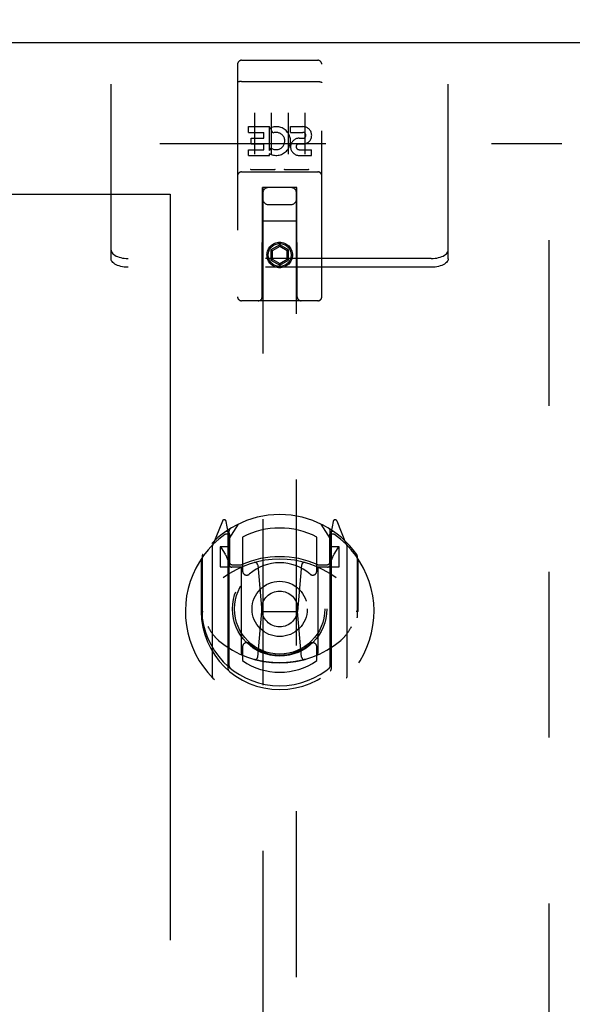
# Model space of a CAD drawing. Header units: inches. Extents: x 0 to 224, y 0 to 145.
# Tile 55 of 125: x 138.39 to 142.49, y 76.37 to 83.67. Entities that reach past the tile are written whole.
import ezdxf

# ---------------------------------------------------------------- set-up
doc = ezdxf.new("R2010")
doc.units = ezdxf.units.IN
doc.header["$LTSCALE"] = 12.302632
doc.header["$MEASUREMENT"] = 0
doc.linetypes.add('HIDDEN', pattern=[0.2, 0.1, -0.1])
doc.linetypes.add('PHANTOM', pattern=[0.8, 0.45, -0.05, 0.1, -0.05, 0.1, -0.05])
doc.layers.get('0').update_dxf_attribs({"linetype": 'CONTINUOUS'})
for name, color, linetype in [('02___PRT_ALL_AXES', 7, 'CONTINUOUS'), ('AVAILABLE_DOOR_SPACES', 7, 'CONTINUOUS'), ('DEFAULT_2', 8, 'HIDDEN')]:
    doc.layers.add(name, color=color, linetype=linetype)

msp = doc.modelspace()

# ---------------------------------------------------------------- linework, layer by layer
at = {"color": 3, "linetype": 'Continuous'}
msp.add_line((106.1978, 83.5042), (143.1353, 83.5042), dxfattribs=at)
at = {"layer": '02___PRT_ALL_AXES', "color": 8, "linetype": 'HIDDEN'}
for p, q in [((140.0403, 83.3717), (140.6053, 83.3717)), ((140.0909, 82.879), (140.2471, 82.879)), ((140.0909, 82.8365), (140.0909, 82.879)), ((140.2471, 82.7014), (140.2471, 82.879)), ((140.2714, 82.8309), (140.2545, 82.87)), ((140.4033, 82.879), (140.4957, 82.879)), ((140.4033, 82.8365), (140.4033, 82.879)), ((140.0909, 82.8365), (140.2044, 82.8365)), ((140.1122, 82.7941), (140.2044, 82.7941)), ((140.1122, 82.7516), (140.1122, 82.7941)), ((140.2044, 82.7941), (140.2044, 82.8365)), ((140.4033, 82.8365), (140.4957, 82.8365)), ((140.4672, 82.7926), (140.4957, 82.7926)), ((140.0909, 82.7082), (140.2044, 82.7082)), ((140.0909, 82.6657), (140.0909, 82.7082)), ((140.1122, 82.7516), (140.2044, 82.7516)), ((140.2044, 82.7082), (140.2044, 82.7516)), ((140.2471, 82.7014), (140.2601, 82.7199)), ((140.4633, 82.7517), (140.5095, 82.7517)), ((140.4672, 82.7082), (140.5596, 82.7082)), ((140.5596, 82.6657), (140.5596, 82.7082)), ((140.0909, 82.6657), (140.2471, 82.6657)), ((140.2471, 82.6657), (140.2471, 82.678)), ((140.2506, 82.6762), (140.2471, 82.678)), ((140.4672, 82.6657), (140.5596, 82.6657)), ((140.0403, 82.5437), (140.6053, 82.5437))]:
    msp.add_line(p, q, dxfattribs=at)
msp.add_circle((140.3228, 81.9267), 0.085, dxfattribs=at)
for centre, radius, start, end in [((140.2968, 82.7722), 0.1065, 244.26362, 113.40274), ((140.4958, 82.8146), 0.0644, 282.29948, 90.07752), ((140.2968, 82.7722), 0.0639, 234.88948, 113.40261), ((140.4672, 82.7292), 0.0635, 90, 270), ((140.4957, 82.8146), 0.0219, 269.90115, 90), ((140.4672, 82.7301), 0.0219, 100.307, 270)]:
    msp.add_arc(centre, radius, start, end, dxfattribs=at)
at = {"layer": 'AVAILABLE_DOOR_SPACES', "color": 4, "linetype": 'PHANTOM'}
for p, q in [((124.6815, 82.3792), (139.5103, 82.3792)), ((139.5103, 82.3792), (139.5103, 53.1292))]:
    msp.add_line(p, q, dxfattribs=at)
at = {"layer": 'DEFAULT_2', "color": 8, "linetype": 'HIDDEN'}
for p, q in [((139.0728, 81.9634), (139.0728, 84.5406)), ((141.5728, 81.9634), (141.5728, 84.5406)), ((140.1053, 83.3717), (140.2903, 83.3717)), ((140.3553, 83.3717), (140.5403, 83.3717)), ((140.0103, 83.3417), (140.0103, 81.6167)), ((140.6353, 81.6167), (140.6353, 83.3417)), ((140.0269, 83.2129), (140.0261, 83.2128)), ((140.0276, 83.213), (140.0269, 83.2129)), ((140.0284, 83.2131), (140.0276, 83.213)), ((140.0292, 83.2132), (140.0284, 83.2131)), ((140.03, 83.2133), (140.0292, 83.2132)), ((140.0308, 83.2133), (140.03, 83.2133)), ((140.0316, 83.2134), (140.0308, 83.2133)), ((140.0324, 83.2135), (140.0316, 83.2134)), ((140.0332, 83.2135), (140.0324, 83.2135)), ((140.034, 83.2136), (140.0332, 83.2135)), ((140.0348, 83.2136), (140.034, 83.2136)), ((140.0357, 83.2136), (140.0348, 83.2136)), ((140.0365, 83.2137), (140.0357, 83.2136)), ((140.0373, 83.2137), (140.0365, 83.2137)), ((140.0382, 83.2137), (140.0373, 83.2137)), ((140.0403, 83.2137), (140.0394, 83.2137)), ((140.0403, 83.2137), (140.6057, 83.2137)), ((140.6057, 83.2137), (140.6065, 83.2137)), ((140.6065, 83.2137), (140.6074, 83.2137)), ((140.6074, 83.2137), (140.6082, 83.2137)), ((140.6082, 83.2137), (140.609, 83.2137)), ((140.609, 83.2137), (140.6099, 83.2136)), ((140.6099, 83.2136), (140.6107, 83.2136)), ((140.6107, 83.2136), (140.6115, 83.2136)), ((140.6115, 83.2136), (140.6123, 83.2135)), ((140.6123, 83.2135), (140.6132, 83.2135)), ((140.6132, 83.2135), (140.614, 83.2134)), ((140.614, 83.2134), (140.6148, 83.2133)), ((140.6148, 83.2133), (140.6156, 83.2133)), ((140.6156, 83.2133), (140.6164, 83.2132)), ((140.6164, 83.2132), (140.6171, 83.2131)), ((140.6171, 83.2131), (140.6179, 83.213)), ((140.6179, 83.213), (140.6187, 83.2129)), ((140.1353, 82.9806), (140.1353, 82.6746)), ((140.2603, 82.9806), (140.2603, 82.6746)), ((140.3853, 82.9806), (140.3853, 82.6746)), ((140.5103, 82.9806), (140.5103, 82.6746)), ((107.4478, 82.7542), (142.4165, 82.7542)), ((142.3228, 21.7542), (142.3228, 82.7542)), ((140.2839, 82.5597), (140.1119, 82.5597)), ((140.5339, 82.5597), (140.3619, 82.5597)), ((140.0403, 82.5437), (140.6053, 82.5437)), ((140.1928, 81.6167), (140.1963, 82.4267)), ((140.1978, 82.4267), (140.1963, 82.4267)), ((140.4478, 82.4267), (140.1978, 82.4267)), ((140.1978, 82.4267), (140.1978, 54.4249)), ((140.4493, 82.4267), (140.4478, 82.4267)), ((140.4478, 54.4249), (140.4478, 82.4267)), ((140.4528, 81.6167), (140.4493, 82.4267)), ((140.2378, 82.3017), (140.4078, 82.3017)), ((140.4503, 82.1767), (140.1952, 82.1767)), ((140.3228, 82.0016), (140.2578, 81.964)), ((140.3228, 81.99), (140.2678, 81.9583)), ((140.3228, 82.0016), (140.3228, 81.99)), ((140.3878, 81.964), (140.3228, 82.0016)), ((140.3778, 81.9583), (140.3228, 81.99)), ((139.0728, 81.8985), (139.0728, 81.9634)), ((141.4478, 81.9009), (139.1978, 81.9009)), ((140.2578, 81.964), (140.2578, 81.889)), ((140.2578, 81.964), (140.2678, 81.9583)), ((140.2578, 81.889), (140.2678, 81.8948)), ((140.2678, 81.9583), (140.2678, 81.8948)), ((140.2678, 81.8948), (140.3228, 81.863)), ((140.3228, 81.863), (140.3778, 81.8948)), ((140.3878, 81.964), (140.3778, 81.9583)), ((140.3778, 81.8948), (140.3778, 81.9583)), ((140.3878, 81.889), (140.3778, 81.8948)), ((140.3878, 81.889), (140.3878, 81.964)), ((141.5728, 81.8985), (141.5728, 81.9634)), ((141.4478, 81.836), (139.1978, 81.836)), ((140.2578, 81.889), (140.3228, 81.8515)), ((140.3228, 81.8515), (140.3878, 81.889)), ((140.3228, 81.8515), (140.3228, 81.863)), ((140.6053, 81.5867), (140.0403, 81.5867)), ((139.8974, 79.9526), (139.8271, 79.7771)), ((139.9403, 79.869), (139.9261, 79.9496)), ((139.9478, 79.8218), (140.0178, 79.9308)), ((140.6278, 79.9308), (140.6978, 79.8218)), ((140.7195, 79.9496), (140.7053, 79.869)), ((140.8184, 79.7771), (140.7482, 79.9526)), ((139.919, 79.8725), (139.9187, 79.8723)), ((139.919, 79.8725), (139.9187, 79.8723)), ((139.9194, 79.8728), (139.919, 79.8725)), ((139.9403, 78.8528), (139.9403, 79.869)), ((139.9478, 78.8776), (139.9478, 79.8807)), ((139.9503, 79.856), (139.9503, 79.6487)), ((140.6953, 79.6487), (140.6953, 79.856)), ((140.6978, 78.8776), (140.6978, 79.8807)), ((140.7053, 79.869), (140.7053, 78.8528)), ((140.7268, 79.8723), (140.7223, 79.8755)), ((140.0478, 79.834), (140.0478, 79.5813)), ((140.5978, 79.5813), (140.5978, 79.834)), ((139.8228, 79.7665), (139.8228, 78.799)), ((139.9478, 79.7618), (139.8803, 79.7618)), ((139.8803, 79.7618), (139.8803, 79.6118)), ((139.8886, 79.7541), (139.918, 79.7082)), ((140.7653, 79.7618), (140.6978, 79.7618)), ((140.7275, 79.7082), (140.757, 79.7541)), ((140.7653, 79.6118), (140.7653, 79.7618)), ((140.8228, 78.799), (140.8228, 79.7665)), ((139.7403, 79.6709), (139.7403, 79.2827)), ((139.7478, 79.6936), (139.7478, 79.2361)), ((140.8978, 79.6936), (140.8978, 79.2361)), ((140.9053, 79.2827), (140.9053, 79.6709)), ((139.8803, 79.6118), (139.9403, 79.6118)), ((140.0403, 79.6107), (139.9678, 79.6107)), ((139.9703, 79.6287), (140.0361, 79.6287)), ((140.0403, 78.9696), (140.0403, 79.6008)), ((140.1597, 79.6269), (140.1903, 79.2827)), ((140.4859, 79.6269), (140.4553, 79.2827)), ((140.6778, 79.6107), (140.6053, 79.6107)), ((140.6053, 79.6008), (140.6053, 78.9696)), ((140.6094, 79.6287), (140.6753, 79.6287)), ((140.7053, 79.6118), (140.7653, 79.6118)), ((139.7403, 79.2827), (139.7553, 79.2828)), ((140.1601, 78.9434), (140.1903, 79.2827)), ((140.1903, 79.2827), (140.4553, 79.2827)), ((140.4854, 78.9434), (140.4553, 79.2827)), ((140.9053, 79.2827), (140.8903, 79.2828)), ((140.0478, 79.0201), (140.0478, 78.9173)), ((140.5978, 78.9173), (140.5978, 79.0201))]:
    msp.add_line(p, q, dxfattribs=at)
for points in [[(140.0261, 83.2128), (140.0258, 83.2128), (140.0254, 83.2127), (140.025, 83.2127), (140.0247, 83.2126), (140.0243, 83.2126), (140.024, 83.2125), (140.0236, 83.2125), (140.0233, 83.2124), (140.0229, 83.2124), (140.0226, 83.2123), (140.0222, 83.2122), (140.0219, 83.2122), (140.0216, 83.2121), (140.0212, 83.212), (140.0209, 83.212), (140.0206, 83.2119), (140.0203, 83.2118), (140.02, 83.2118), (140.0197, 83.2117), (140.0194, 83.2116), (140.0191, 83.2115), (140.0188, 83.2115), (140.0185, 83.2114), (140.0182, 83.2113), (140.0179, 83.2112), (140.0176, 83.2112), (140.0173, 83.2111), (140.0171, 83.211), (140.0168, 83.2109), (140.0166, 83.2108), (140.0163, 83.2108), (140.016, 83.2107), (140.0158, 83.2106), (140.0156, 83.2105), (140.0153, 83.2104), (140.0151, 83.2103), (140.0149, 83.2102), (140.0146, 83.2102), (140.0144, 83.2101), (140.0142, 83.21), (140.014, 83.2099), (140.0138, 83.2098), (140.0136, 83.2097), (140.0134, 83.2096), (140.0132, 83.2095), (140.0131, 83.2094), (140.0129, 83.2093), (140.0127, 83.2092), (140.0126, 83.2091), (140.0124, 83.209), (140.0122, 83.2089), (140.0121, 83.2088), (140.0119, 83.2087), (140.0118, 83.2086), (140.0117, 83.2085), (140.0116, 83.2084), (140.0114, 83.2083), (140.0113, 83.2082), (140.0112, 83.2081), (140.0111, 83.208), (140.011, 83.2079), (140.0109, 83.2078), (140.0108, 83.2077), (140.0108, 83.2076), (140.0107, 83.2075), (140.0106, 83.2074), (140.0106, 83.2073), (140.0105, 83.2072), (140.0105, 83.2071), (140.0104, 83.207), (140.0104, 83.2069), (140.0103, 83.2068), (140.0103, 83.2067), (140.0103, 83.2066), (140.0103, 83.2065), (140.0103, 83.2064), (140.0103, 83.2063)], [(140.0394, 83.2137), (140.039, 83.2137), (140.0382, 83.2137)], [(140.6187, 83.2129), (140.6194, 83.2128), (140.6198, 83.2128), (140.6201, 83.2127), (140.6205, 83.2127), (140.6209, 83.2126), (140.6212, 83.2126), (140.6216, 83.2125), (140.6219, 83.2125), (140.6223, 83.2124), (140.6226, 83.2124), (140.623, 83.2123), (140.6233, 83.2122), (140.6236, 83.2122), (140.624, 83.2121), (140.6243, 83.212), (140.6246, 83.212), (140.6249, 83.2119), (140.6253, 83.2118), (140.6256, 83.2118), (140.6259, 83.2117), (140.6262, 83.2116), (140.6265, 83.2115), (140.6268, 83.2115), (140.6271, 83.2114), (140.6274, 83.2113), (140.6276, 83.2112), (140.6279, 83.2112), (140.6282, 83.2111), (140.6285, 83.211), (140.6287, 83.2109), (140.629, 83.2108), (140.6292, 83.2108), (140.6295, 83.2107), (140.6297, 83.2106), (140.63, 83.2105), (140.6302, 83.2104), (140.6304, 83.2103), (140.6307, 83.2102), (140.6309, 83.2102), (140.6311, 83.2101), (140.6313, 83.21), (140.6315, 83.2099), (140.6317, 83.2098), (140.6319, 83.2097), (140.6321, 83.2096), (140.6323, 83.2095), (140.6325, 83.2094), (140.6326, 83.2093), (140.6328, 83.2092), (140.633, 83.2091), (140.6331, 83.209), (140.6333, 83.2089), (140.6334, 83.2088), (140.6336, 83.2087), (140.6337, 83.2086), (140.6338, 83.2085), (140.634, 83.2084), (140.6341, 83.2083), (140.6342, 83.2082), (140.6343, 83.2081), (140.6344, 83.208), (140.6345, 83.2079), (140.6346, 83.2078), (140.6347, 83.2077), (140.6348, 83.2076), (140.6348, 83.2075), (140.6349, 83.2074), (140.635, 83.2073), (140.635, 83.2072), (140.6351, 83.2071), (140.6351, 83.207), (140.6352, 83.2069), (140.6352, 83.2068), (140.6352, 83.2067), (140.6352, 83.2066), (140.6353, 83.2065), (140.6353, 83.2064), (140.6353, 83.2063)], [(140.1119, 82.5597), (140.1116, 82.5597), (140.1114, 82.5597), (140.1112, 82.5597), (140.111, 82.5597), (140.1108, 82.5597), (140.1106, 82.5598), (140.1104, 82.5598), (140.1102, 82.5598), (140.1101, 82.5598), (140.1099, 82.5598), (140.1097, 82.5598), (140.1095, 82.5598), (140.1093, 82.5598), (140.1092, 82.5599), (140.109, 82.5599), (140.1089, 82.5599), (140.1087, 82.5599), (140.1085, 82.56), (140.1084, 82.56), (140.1082, 82.56), (140.1081, 82.56), (140.1079, 82.5601), (140.1078, 82.5601), (140.1077, 82.5601), (140.1075, 82.5601), (140.1074, 82.5602), (140.1073, 82.5602), (140.1071, 82.5602), (140.107, 82.5603), (140.1069, 82.5603), (140.1068, 82.5603), (140.1067, 82.5604), (140.1065, 82.5604), (140.1064, 82.5604), (140.1063, 82.5605), (140.1062, 82.5605), (140.1061, 82.5606), (140.106, 82.5606), (140.1059, 82.5606), (140.1058, 82.5607), (140.1057, 82.5607), (140.1056, 82.5608), (140.1055, 82.5608), (140.1054, 82.5608), (140.1054, 82.5609), (140.1053, 82.5609)], [(140.2903, 82.5609), (140.2902, 82.5609), (140.2901, 82.5608), (140.29, 82.5608), (140.2899, 82.5608), (140.2898, 82.5607), (140.2897, 82.5607), (140.2896, 82.5606), (140.2895, 82.5606), (140.2894, 82.5606), (140.2893, 82.5605), (140.2892, 82.5605), (140.2891, 82.5604), (140.289, 82.5604), (140.2889, 82.5604), (140.2887, 82.5603), (140.2886, 82.5603), (140.2885, 82.5603), (140.2884, 82.5602), (140.2883, 82.5602), (140.2881, 82.5602), (140.288, 82.5601), (140.2879, 82.5601), (140.2877, 82.5601), (140.2876, 82.5601), (140.2874, 82.56), (140.2873, 82.56), (140.2871, 82.56), (140.287, 82.56), (140.2868, 82.5599), (140.2867, 82.5599), (140.2865, 82.5599), (140.2863, 82.5599), (140.2862, 82.5598), (140.286, 82.5598), (140.2858, 82.5598), (140.2857, 82.5598), (140.2855, 82.5598), (140.2853, 82.5598), (140.2851, 82.5598), (140.2849, 82.5598), (140.2847, 82.5597), (140.2845, 82.5597), (140.2843, 82.5597), (140.2841, 82.5597), (140.2839, 82.5597)], [(140.3619, 82.5597), (140.3616, 82.5597), (140.3614, 82.5597), (140.3612, 82.5597), (140.361, 82.5597), (140.3608, 82.5597), (140.3606, 82.5598), (140.3604, 82.5598), (140.3602, 82.5598), (140.3601, 82.5598), (140.3599, 82.5598), (140.3597, 82.5598), (140.3595, 82.5598), (140.3594, 82.5598), (140.3592, 82.5599), (140.359, 82.5599), (140.3589, 82.5599), (140.3587, 82.5599), (140.3585, 82.56), (140.3584, 82.56), (140.3582, 82.56), (140.3581, 82.56), (140.358, 82.5601), (140.3578, 82.5601), (140.3577, 82.5601), (140.3575, 82.5601), (140.3574, 82.5602), (140.3573, 82.5602), (140.3571, 82.5602), (140.357, 82.5603), (140.3569, 82.5603), (140.3568, 82.5603), (140.3567, 82.5604), (140.3566, 82.5604), (140.3564, 82.5604), (140.3563, 82.5605), (140.3562, 82.5605), (140.3561, 82.5606), (140.356, 82.5606), (140.3559, 82.5606), (140.3558, 82.5607), (140.3557, 82.5607), (140.3556, 82.5608), (140.3555, 82.5608), (140.3554, 82.5608), (140.3554, 82.5609), (140.3553, 82.5609)], [(140.5403, 82.5609), (140.5402, 82.5609), (140.5401, 82.5608), (140.54, 82.5608), (140.5399, 82.5608), (140.5398, 82.5607), (140.5397, 82.5607), (140.5396, 82.5606), (140.5395, 82.5606), (140.5394, 82.5606), (140.5393, 82.5605), (140.5392, 82.5605), (140.5391, 82.5604), (140.539, 82.5604), (140.5389, 82.5604), (140.5388, 82.5603), (140.5386, 82.5603), (140.5385, 82.5603), (140.5384, 82.5602), (140.5383, 82.5602), (140.5381, 82.5602), (140.538, 82.5601), (140.5379, 82.5601), (140.5377, 82.5601), (140.5376, 82.5601), (140.5374, 82.56), (140.5373, 82.56), (140.5371, 82.56), (140.537, 82.56), (140.5368, 82.5599), (140.5367, 82.5599), (140.5365, 82.5599), (140.5364, 82.5599), (140.5362, 82.5598), (140.536, 82.5598), (140.5358, 82.5598), (140.5357, 82.5598), (140.5355, 82.5598), (140.5353, 82.5598), (140.5351, 82.5598), (140.5349, 82.5598), (140.5347, 82.5597), (140.5345, 82.5597), (140.5343, 82.5597), (140.5341, 82.5597), (140.5339, 82.5597)], [(139.0728, 81.9634), (139.0736, 81.9564), (139.0759, 81.9495), (139.0798, 81.9428), (139.0851, 81.9363), (139.0919, 81.9302), (139.1, 81.9245), (139.1094, 81.9192), (139.1198, 81.9146), (139.1313, 81.9105), (139.1435, 81.9071), (139.1565, 81.9044), (139.17, 81.9025), (139.1837, 81.9013), (139.1978, 81.9009)], [(139.1978, 81.836), (139.1837, 81.8364), (139.17, 81.8376), (139.1565, 81.8395), (139.1435, 81.8422), (139.1313, 81.8456), (139.1198, 81.8496), (139.1094, 81.8543), (139.1, 81.8595), (139.0919, 81.8652), (139.0851, 81.8714), (139.0798, 81.8778), (139.0759, 81.8846), (139.0736, 81.8914), (139.0728, 81.8985)], [(141.4478, 81.9009), (141.4618, 81.9013), (141.4756, 81.9025), (141.489, 81.9044), (141.502, 81.9071), (141.5143, 81.9105), (141.5257, 81.9146), (141.5361, 81.9192), (141.5455, 81.9245), (141.5536, 81.9302), (141.5604, 81.9363), (141.5657, 81.9428), (141.5696, 81.9495), (141.572, 81.9564), (141.5728, 81.9634)], [(141.5728, 81.8985), (141.572, 81.8914), (141.5696, 81.8846), (141.5657, 81.8778), (141.5604, 81.8714), (141.5536, 81.8652), (141.5455, 81.8595), (141.5361, 81.8543), (141.5257, 81.8496), (141.5143, 81.8456), (141.502, 81.8422), (141.489, 81.8395), (141.4756, 81.8376), (141.4618, 81.8364), (141.4478, 81.836)], [(139.7903, 79.1693), (139.7934, 79.1641), (139.7964, 79.159), (139.7994, 79.1542), (139.8022, 79.1496), (139.805, 79.1452), (139.8078, 79.1409), (139.8105, 79.1369), (139.8131, 79.133), (139.8156, 79.1292), (139.8181, 79.1256), (139.8206, 79.1221), (139.8229, 79.1188), (139.8253, 79.1156), (139.8276, 79.1125), (139.8298, 79.1096), (139.8321, 79.1067), (139.8342, 79.1039), (139.8364, 79.1013), (139.8385, 79.0987), (139.8405, 79.0963), (139.8425, 79.0939), (139.8445, 79.0917), (139.8464, 79.0895), (139.8483, 79.0874), (139.8502, 79.0854), (139.852, 79.0834), (139.8538, 79.0815), (139.8556, 79.0797), (139.8573, 79.078), (139.859, 79.0764), (139.8606, 79.0748), (139.8622, 79.0732), (139.8638, 79.0718), (139.8654, 79.0704), (139.8669, 79.069), (139.8684, 79.0677)], [(140.7771, 79.0677), (140.7786, 79.069), (140.7801, 79.0703), (140.7817, 79.0717), (140.7833, 79.0732), (140.7849, 79.0747), (140.7866, 79.0763), (140.7883, 79.078), (140.79, 79.0797), (140.7917, 79.0815), (140.7935, 79.0834), (140.7954, 79.0853), (140.7972, 79.0874), (140.7991, 79.0895), (140.801, 79.0917), (140.803, 79.0939), (140.805, 79.0963), (140.8071, 79.0987), (140.8092, 79.1013), (140.8113, 79.1039), (140.8135, 79.1067), (140.8157, 79.1095), (140.8179, 79.1125), (140.8202, 79.1156), (140.8226, 79.1188), (140.825, 79.1221), (140.8274, 79.1256), (140.8299, 79.1292), (140.8325, 79.1329), (140.8351, 79.1368), (140.8377, 79.1409), (140.8405, 79.1451), (140.8433, 79.1496), (140.8462, 79.1542), (140.8491, 79.159), (140.8521, 79.1641), (140.8553, 79.1693)], [(140.5107, 78.9259), (140.5053, 78.9245), (140.4999, 78.923), (140.4945, 78.9216), (140.4891, 78.9203), (140.4836, 78.919), (140.4782, 78.9177), (140.4727, 78.9165), (140.4672, 78.9153), (140.4618, 78.9142), (140.4563, 78.9131), (140.4508, 78.912), (140.4453, 78.911), (140.4397, 78.9101), (140.4342, 78.9092), (140.4287, 78.9083), (140.4232, 78.9075), (140.4176, 78.9067), (140.4121, 78.9059), (140.4065, 78.9053), (140.401, 78.9046), (140.3954, 78.904), (140.3898, 78.9034), (140.3842, 78.9029), (140.3787, 78.9025), (140.3731, 78.902), (140.3675, 78.9017), (140.3619, 78.9013), (140.3563, 78.901), (140.3507, 78.9008), (140.3451, 78.9006), (140.3396, 78.9004), (140.334, 78.9003), (140.3284, 78.9003), (140.3228, 78.9002), (140.3172, 78.9003), (140.3116, 78.9003), (140.306, 78.9004), (140.3004, 78.9006), (140.2948, 78.9008), (140.2892, 78.901), (140.2836, 78.9013), (140.278, 78.9017), (140.2724, 78.902), (140.2669, 78.9025), (140.2613, 78.9029), (140.2557, 78.9034), (140.2501, 78.904), (140.2446, 78.9046), (140.239, 78.9053), (140.2335, 78.9059), (140.2279, 78.9067), (140.2224, 78.9075), (140.2168, 78.9083), (140.2113, 78.9092), (140.2058, 78.9101), (140.2003, 78.911), (140.1948, 78.912), (140.1893, 78.9131), (140.1838, 78.9142), (140.1783, 78.9153), (140.1728, 78.9165), (140.1674, 78.9177), (140.1619, 78.919), (140.1565, 78.9203), (140.151, 78.9216), (140.1456, 78.923), (140.1402, 78.9245), (140.1348, 78.9259)]]:
    msp.add_lwpolyline(points, dxfattribs=at)
for centre, radius in [((140.3228, 81.9267), 0.0945), ((140.3228, 79.3007), 0.35), ((140.3228, 79.3007), 0.335), ((140.3228, 79.3007), 0.205), ((140.3228, 79.3007), 0.133)]:
    msp.add_circle(centre, radius, dxfattribs=at)
for centre, radius, start, end in [((140.0403, 83.3417), 0.03, 90, 180), ((140.6053, 83.3417), 0.03, 0, 90), ((140.0403, 82.5137), 0.03, 90, 180), ((140.6053, 82.5137), 0.03, 0, 90), ((140.2378, 82.3867), 0.04, 90, 180), ((140.4078, 82.3867), 0.04, 0, 90), ((140.2378, 82.3417), 0.04, 180, 270), ((140.4078, 82.3417), 0.04, 270, 360), ((140.0403, 81.6167), 0.03, 180, 270), ((140.1628, 81.6167), 0.03, 270, 360), ((140.4828, 81.6167), 0.03, 180, 270), ((140.6053, 81.6167), 0.03, 270, 360), ((140.3228, 79.3007), 0.7, 35.29614, 144.70386), ((139.9113, 79.947), 0.015, 10, 158.19585), ((140.7343, 79.947), 0.015, 21.80415, 170), ((140.3228, 79.2827), 0.7, 125.51263, 54.48737), ((139.9278, 79.8362), 0.02, 0, 125.51263), ((139.9303, 79.856), 0.02, 0, 125.25426), ((139.9678, 79.8807), 0.02, 121.4688, 179.99919), ((140.3228, 79.3007), 0.6, 62.72039, 117.27961), ((140.6778, 79.8807), 0.02, 0, 58.52955), ((140.7153, 79.856), 0.02, 54.74574, 180), ((140.7178, 79.8362), 0.02, 54.48737, 180), ((139.8378, 79.7665), 0.015, 135.07479, 180), ((140.8078, 79.7665), 0.015, 0, 44.92521), ((139.7678, 79.6936), 0.02, 144.70386, 180), ((139.8928, 79.7568), 0.005, 90, 212.67924), ((139.7598, 79.6067), 0.188, 0, 32.67924), ((140.8858, 79.6067), 0.188, 147.32076, 180), ((140.7528, 79.7568), 0.005, 327.32076, 90), ((140.8778, 79.6936), 0.02, 0, 35.29614), ((140.3228, 78.9702), 0.7, 53.23192, 126.76808), ((139.9678, 79.6307), 0.02, 180, 270), ((139.9703, 79.6487), 0.02, 180, 270), ((140.0361, 79.6487), 0.02, 270, 293.46396), ((140.3228, 78.9882), 0.7, 66.53604, 113.46396), ((140.3228, 79.3007), 0.3425, 48.87392, 131.12608), ((140.1398, 79.6251), 0.02, 5.07961, 105.6131), ((140.5058, 79.6251), 0.02, 74.3869, 174.92039), ((140.6094, 79.6487), 0.02, 246.53604, 270), ((140.6753, 79.6487), 0.02, 270, 360), ((140.6778, 79.6307), 0.02, 270, 360), ((140.0553, 79.6008), 0.015, 112.9863, 180), ((140.0778, 79.5813), 0.03, 180, 311.12608), ((140.5678, 79.5813), 0.03, 228.87392, 360), ((140.5903, 79.6008), 0.015, 0, 67.0137), ((140.3228, 79.2852), 0.5825, 180.24643, 359.75357), ((139.7678, 79.2361), 0.02, 180, 187.66218), ((140.3228, 79.3107), 0.58, 187.66218, 352.33782), ((140.8778, 79.2361), 0.02, 352.33782, 360), ((140.3228, 79.6002), 0.7, 229.52902, 310.47098), ((140.0778, 79.0201), 0.03, 48.87392, 180), ((140.5678, 79.0201), 0.03, 0, 131.12608), ((140.3228, 79.3007), 0.3425, 228.87392, 311.12608), ((140.0553, 78.9696), 0.015, 180, 247.0137), ((140.3228, 79.3107), 0.48, 235.04613, 304.95387), ((140.1402, 78.9452), 0.02, 254.42484, 354.92039), ((140.5053, 78.9452), 0.02, 185.07961, 285.57516), ((140.5903, 78.9696), 0.015, 292.9863, 360), ((139.9553, 78.8528), 0.015, 180, 229.64129), ((139.9678, 78.8776), 0.02, 180, 230.65944), ((140.6778, 78.8776), 0.02, 309.33785, 359.99835), ((140.6903, 78.8528), 0.015, 310.35871, 360), ((139.8378, 78.799), 0.015, 180, 224.92521), ((140.8078, 78.799), 0.015, 315.07479, 360)]:
    msp.add_arc(centre, radius, start, end, dxfattribs=at)

doc.saveas('drawing.dxf')
